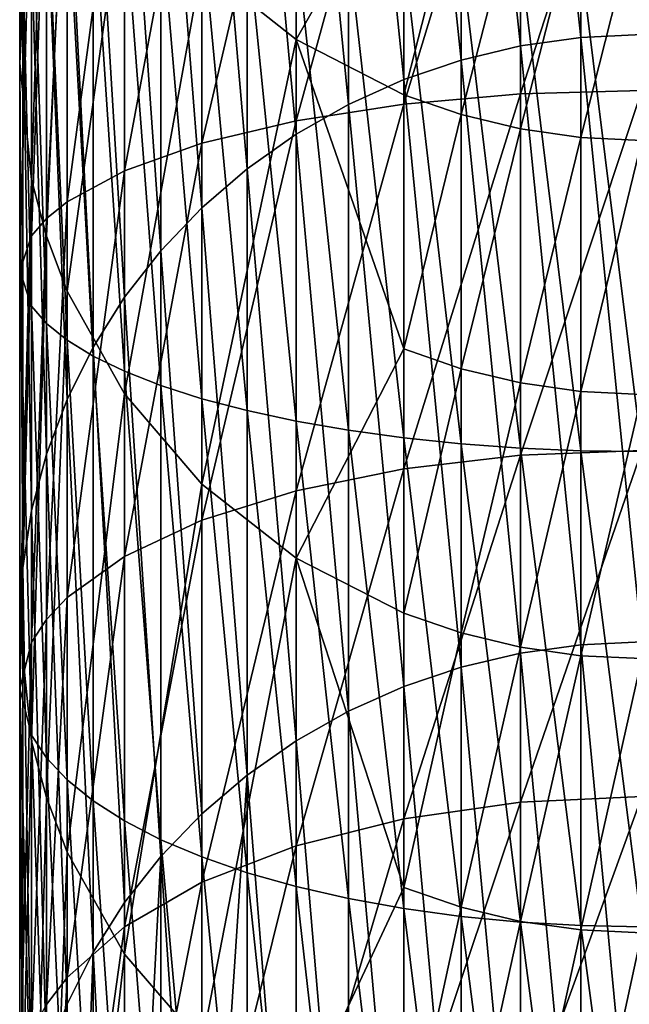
# Model space of a CAD drawing. Header units: metres. Extents: x 1237 to 1550, y -594 to -383.
# Tile 13 of 47: x 1487 to 1495, y -557 to -545. Entities that reach past the tile are written whole.
import ezdxf

# ---------------------------------------------------------------- set-up
doc = ezdxf.new("R2010")
doc.units = ezdxf.units.M

msp = doc.modelspace()

# ---------------------------------------------------------------- linework, layer by layer
at = {"layer": 'None'}
for points in [[(1493.351074, -538.571594, -263.675079), (1494.079102, -538.468262, -263.706329), (1494.079102, -545.302002, -285.414948)], [(1494.814331, -538.433655, -263.716797), (1494.814331, -545.2677, -285.426178), (1494.079102, -538.468262, -263.706329)], [(1494.079102, -538.468262, -263.706329), (1494.814331, -545.2677, -285.426178), (1494.079102, -545.302002, -285.414948)], [(1492.637085, -538.742798, -263.623291), (1493.351074, -538.571594, -263.675079), (1493.351074, -545.404663, -285.381378)], [(1493.351074, -538.571594, -263.675079), (1494.079102, -545.302002, -285.414948), (1493.351074, -545.404663, -285.381378)], [(1491.944092, -538.980164, -263.551514), (1492.637085, -538.742798, -263.623291), (1492.637085, -545.574646, -285.325745)], [(1492.637085, -538.742798, -263.623291), (1493.351074, -545.404663, -285.381378), (1492.637085, -545.574646, -285.325745)], [(1491.278687, -539.281433, -263.460419), (1491.944092, -538.980164, -263.551514), (1491.944092, -545.810303, -285.248596)], [(1491.944092, -538.980164, -263.551514), (1492.637085, -545.574646, -285.325745), (1491.944092, -545.810303, -285.248596)], [(1487.350342, -544.909363, -261.758392), (1487.314331, -545.613037, -261.545593), (1487.314331, -539.318359, -239.850082)], [(1487.314331, -545.613037, -261.545593), (1487.458496, -540.728149, -239.458252), (1487.314331, -539.318359, -239.850082)], [(1490.647339, -539.643616, -263.350861), (1491.278687, -539.281433, -263.460419), (1491.278687, -546.109436, -285.150726)], [(1491.278687, -546.109436, -285.150726), (1491.278687, -539.281433, -263.460419), (1491.944092, -545.810303, -285.248596)], [(1490.648193, -545.326599, -238.180206), (1490.648193, -539.559814, -216.484192), (1489.511475, -544.42804, -238.429947)], [(1491.944946, -543.051636, -227.170486), (1490.648193, -539.559814, -216.484192), (1490.648193, -545.326599, -238.180206)], [(1490.056152, -540.063354, -263.223938), (1490.647339, -539.643616, -263.350861), (1490.647339, -546.469055, -285.03302)], [(1490.647339, -546.469055, -285.03302), (1490.647339, -539.643616, -263.350861), (1491.278687, -546.109436, -285.150726)], [(1489.510864, -540.536499, -263.080841), (1490.056152, -540.063354, -263.223938), (1490.056152, -546.885803, -284.896667)], [(1490.056152, -546.885803, -284.896667), (1490.056152, -540.063354, -263.223938), (1490.647339, -546.469055, -285.03302)], [(1489.016479, -541.058533, -262.922974), (1489.510864, -540.536499, -263.080841), (1489.510864, -547.355591, -284.74292)], [(1489.510864, -547.355591, -284.74292), (1489.510864, -540.536499, -263.080841), (1490.056152, -546.885803, -284.896667)], [(1487.314331, -545.613037, -261.545593), (1487.458496, -547.013611, -261.122009), (1487.458496, -540.728149, -239.458252)], [(1487.458496, -547.013611, -261.122009), (1487.637451, -541.416077, -239.267075), (1487.458496, -540.728149, -239.458252)], [(1488.578125, -541.624451, -262.751831), (1489.016479, -541.058533, -262.922974), (1489.016479, -547.873962, -284.573273)], [(1489.016479, -547.873962, -284.573273), (1489.016479, -541.058533, -262.922974), (1489.510864, -547.355591, -284.74292)], [(1487.458496, -547.013611, -261.122009), (1487.637451, -547.697021, -260.915344), (1487.637451, -541.416077, -239.267075)], [(1487.637451, -547.697021, -260.915344), (1487.885376, -542.08374, -239.081497), (1487.637451, -541.416077, -239.267075)], [(1491.944092, -546.106934, -480.322388), (1491.944092, -541.578491, -481.456787), (1490.647339, -546.308167, -480.985657)], [(1491.944092, -541.578491, -481.456787), (1490.647339, -541.713684, -482.136597), (1490.647339, -546.308167, -480.985657)], [(1493.351074, -545.983032, -479.91394), (1493.351074, -541.495239, -481.038177), (1491.944092, -546.106934, -480.322388)], [(1493.351074, -541.495239, -481.038177), (1491.944092, -541.578491, -481.456787), (1491.944092, -546.106934, -480.322388)], [(1494.814331, -545.941223, -479.776001), (1494.814331, -541.467102, -480.89682), (1493.351074, -545.983032, -479.91394)], [(1494.814331, -541.467102, -480.89682), (1493.351074, -541.495239, -481.038177), (1493.351074, -545.983032, -479.91394)], [(1488.199707, -542.22876, -262.569061), (1488.578125, -541.624451, -262.751831), (1488.578125, -548.435852, -284.389404)], [(1488.578125, -541.624451, -262.751831), (1489.016479, -547.873962, -284.573273), (1488.578125, -548.435852, -284.389404)], [(1490.647339, -546.308167, -480.985657), (1490.647339, -541.713684, -482.136597), (1489.510864, -546.578918, -481.878296)], [(1490.647339, -541.713684, -482.136597), (1489.510864, -541.895691, -483.051483), (1489.510864, -546.578918, -481.878296)], [(1489.510864, -546.578918, -481.878296), (1489.510864, -541.895691, -483.051483), (1488.578125, -546.908875, -482.965942)], [(1489.510864, -541.895691, -483.051483), (1488.578125, -542.117432, -484.166229), (1488.578125, -546.908875, -482.965942)], [(1487.885376, -542.08374, -239.081497), (1487.637451, -547.697021, -260.915344), (1487.885376, -548.360352, -260.714722)], [(1488.578125, -546.908875, -482.965942), (1488.578125, -542.117432, -484.166229), (1487.88501, -547.285278, -484.206848)], [(1488.578125, -542.117432, -484.166229), (1487.88501, -542.370422, -485.438049), (1487.88501, -547.285278, -484.206848)], [(1488.578613, -543.333069, -238.734283), (1487.885376, -542.08374, -239.081497), (1487.885376, -548.360352, -260.714722)], [(1488.199707, -549.035889, -284.193024), (1487.88501, -542.865662, -262.376465), (1488.199707, -542.22876, -262.569061)], [(1488.578125, -548.435852, -284.389404), (1488.199707, -549.035889, -284.193024), (1488.199707, -542.22876, -262.569061)], [(1487.88501, -547.285278, -484.206848), (1487.88501, -542.370422, -485.438049), (1487.637085, -547.48645, -484.870026)], [(1487.88501, -542.370422, -485.438049), (1487.637085, -542.505615, -486.117767), (1487.637085, -547.48645, -484.870026)], [(1487.637085, -547.48645, -484.870026), (1487.637085, -542.505615, -486.117767), (1487.458374, -547.693726, -485.553284)], [(1487.637085, -542.505615, -486.117767), (1487.458374, -542.644897, -486.818054), (1487.458374, -547.693726, -485.553284)], [(1487.458374, -547.693726, -485.553284), (1487.458374, -542.644897, -486.818054), (1487.314331, -548.118469, -486.953522)], [(1487.458374, -542.644897, -486.818054), (1487.314331, -542.930359, -488.253174), (1487.314331, -548.118469, -486.953522)], [(1487.88501, -549.668274, -283.986084), (1487.637085, -543.528992, -262.175842), (1487.88501, -542.865662, -262.376465)], [(1487.88501, -542.865662, -262.376465), (1488.199707, -549.035889, -284.193024), (1487.88501, -549.668274, -283.986084)], [(1487.314331, -548.118469, -486.953522), (1487.314331, -542.930359, -488.253174), (1487.458496, -548.543213, -488.353729)], [(1487.314331, -542.930359, -488.253174), (1487.458496, -543.21582, -489.688293), (1487.458496, -548.543213, -488.353729)], [(1491.944946, -545.994263, -237.994644), (1491.944946, -543.051636, -227.170486), (1490.648193, -545.326599, -238.180206)], [(1491.944946, -543.051636, -227.170486), (1491.944946, -545.994263, -237.994644), (1492.638062, -543.29126, -227.106812)], [(1487.458496, -548.543213, -488.353729), (1487.458496, -543.21582, -489.688293), (1487.637451, -548.750488, -489.036957)], [(1487.458496, -543.21582, -489.688293), (1487.637451, -543.355103, -490.38855), (1487.637451, -548.750488, -489.036957)], [(1487.637451, -548.750488, -489.036957), (1487.637451, -543.355103, -490.38855), (1487.885376, -548.95166, -489.700104)], [(1487.637451, -543.355103, -490.38855), (1487.885376, -543.490295, -491.068237), (1487.885376, -548.95166, -489.700104)], [(1488.578613, -543.333069, -238.734283), (1487.885376, -548.360352, -260.714722), (1488.578613, -549.601501, -260.339386)], [(1489.511475, -544.42804, -238.429947), (1488.578613, -543.333069, -238.734283), (1488.578613, -549.601501, -260.339386)], [(1491.944946, -545.994263, -237.994644), (1492.638062, -546.233093, -237.928268), (1492.638062, -543.29126, -227.106812)], [(1492.638062, -546.233093, -237.928268), (1493.352051, -543.463989, -227.060883), (1492.638062, -543.29126, -227.106812)], [(1492.638062, -546.233093, -237.928268), (1493.352051, -546.405334, -237.880402), (1493.352051, -543.463989, -227.060883)], [(1493.352051, -546.405334, -237.880402), (1494.080078, -543.568298, -227.033173), (1493.352051, -543.463989, -227.060883)], [(1487.637085, -543.528992, -262.175842), (1487.637085, -550.326904, -283.770538), (1487.458374, -544.212463, -261.969147)], [(1487.637085, -550.326904, -283.770538), (1487.637085, -543.528992, -262.175842), (1487.88501, -549.668274, -283.986084)], [(1487.885376, -548.95166, -489.700104), (1487.885376, -543.490295, -491.068237), (1488.200195, -549.144775, -490.336823)], [(1487.885376, -543.490295, -491.068237), (1488.200195, -543.620117, -491.720795), (1488.200195, -549.144775, -490.336823)], [(1493.352051, -546.405334, -237.880402), (1494.080078, -546.509277, -237.851501), (1494.080078, -543.568298, -227.033173)], [(1494.080078, -546.509277, -237.851501), (1494.814331, -543.603088, -227.023911), (1494.080078, -543.568298, -227.033173)], [(1488.200195, -549.144775, -490.336823), (1488.200195, -543.620117, -491.720795), (1488.578613, -549.328064, -490.940918)], [(1488.200195, -543.620117, -491.720795), (1488.578613, -543.743286, -492.339966), (1488.578613, -549.328064, -490.940918)], [(1494.080078, -546.509277, -237.851501), (1494.814331, -546.544006, -237.841858), (1494.814331, -543.603088, -227.023911)], [(1488.578613, -549.328064, -490.940918), (1488.578613, -543.743286, -492.339966), (1489.017212, -549.499634, -491.506622)], [(1488.578613, -543.743286, -492.339966), (1489.017212, -543.858582, -492.919739), (1489.017212, -549.499634, -491.506622)], [(1489.017212, -549.499634, -491.506622), (1489.017212, -543.858582, -492.919739), (1489.511475, -549.657959, -492.028473)], [(1489.017212, -543.858582, -492.919739), (1489.511475, -543.965027, -493.45459), (1489.511475, -549.657959, -492.028473)], [(1489.511475, -549.657959, -492.028473), (1489.511475, -543.965027, -493.45459), (1490.057007, -549.801392, -492.501434)], [(1489.511475, -543.965027, -493.45459), (1490.057007, -544.061401, -493.939331), (1490.057007, -549.801392, -492.501434)], [(1490.057007, -549.801392, -492.501434), (1490.057007, -544.061401, -493.939331), (1490.648193, -549.92865, -492.920959)], [(1490.057007, -544.061401, -493.939331), (1490.648193, -544.146973, -494.369324), (1490.648193, -549.92865, -492.920959)], [(1490.648193, -549.92865, -492.920959), (1490.648193, -544.146973, -494.369324), (1491.279541, -550.038513, -493.28299)], [(1490.648193, -544.146973, -494.369324), (1491.279541, -544.220764, -494.740387), (1491.279541, -550.038513, -493.28299)], [(1487.458374, -551.005493, -283.548462), (1487.350342, -544.909363, -261.758392), (1487.458374, -544.212463, -261.969147)], [(1487.637085, -550.326904, -283.770538), (1487.458374, -551.005493, -283.548462), (1487.458374, -544.212463, -261.969147)], [(1491.279541, -550.038513, -493.28299), (1491.279541, -544.220764, -494.740387), (1491.944946, -550.129822, -493.584076)], [(1491.279541, -544.220764, -494.740387), (1491.944946, -544.282166, -495.04895), (1491.944946, -550.129822, -493.584076)], [(1491.944946, -550.129822, -493.584076), (1491.944946, -544.282166, -495.04895), (1492.638062, -550.201782, -493.821259)], [(1491.944946, -544.282166, -495.04895), (1492.638062, -544.330505, -495.292084), (1492.638062, -550.201782, -493.821259)], [(1492.638062, -550.201782, -493.821259), (1492.638062, -544.330505, -495.292084), (1493.352051, -550.253662, -493.99234)], [(1492.638062, -544.330505, -495.292084), (1493.352051, -544.365356, -495.467407), (1493.352051, -550.253662, -493.99234)], [(1493.352051, -550.253662, -493.99234), (1493.352051, -544.365356, -495.467407), (1494.080078, -550.284973, -494.095581)], [(1493.352051, -544.365356, -495.467407), (1494.080078, -544.386414, -495.573242), (1494.080078, -550.284973, -494.095581)], [(1494.080078, -550.284973, -494.095581), (1494.080078, -544.386414, -495.573242), (1494.814331, -550.295471, -494.130066)], [(1494.080078, -544.386414, -495.573242), (1494.814331, -544.393433, -495.608551), (1494.814331, -550.295471, -494.130066)], [(1489.511475, -544.42804, -238.429947), (1488.578613, -549.601501, -260.339386), (1489.511475, -550.689331, -260.010406)], [(1490.648193, -545.326599, -238.180206), (1489.511475, -544.42804, -238.429947), (1489.511475, -550.689331, -260.010406)], [(1487.350342, -551.697449, -283.322021), (1487.314331, -545.613037, -261.545593), (1487.350342, -544.909363, -261.758392)], [(1487.458374, -551.005493, -283.548462), (1487.350342, -551.697449, -283.322021), (1487.350342, -544.909363, -261.758392)], [(1489.511475, -550.689331, -260.010406), (1490.648193, -551.582031, -259.740417), (1490.648193, -545.326599, -238.180206)], [(1490.648193, -551.582031, -259.740417), (1491.944946, -549.05896, -248.784882), (1490.648193, -545.326599, -238.180206)], [(1490.648193, -545.326599, -238.180206), (1491.944946, -549.05896, -248.784882), (1491.944946, -545.994263, -237.994644)], [(1493.351074, -545.404663, -285.381378), (1494.079102, -545.302002, -285.414948), (1494.079102, -552.62439, -306.963654)], [(1494.814331, -545.2677, -285.426178), (1494.814331, -552.590332, -306.975677), (1494.079102, -545.302002, -285.414948)], [(1494.079102, -545.302002, -285.414948), (1494.814331, -552.590332, -306.975677), (1494.079102, -552.62439, -306.963654)], [(1492.637085, -545.574646, -285.325745), (1493.351074, -545.404663, -285.381378), (1493.351074, -552.726257, -306.927765)], [(1493.351074, -545.404663, -285.381378), (1494.079102, -552.62439, -306.963654), (1493.351074, -552.726257, -306.927765)], [(1487.350342, -551.697449, -283.322021), (1487.314331, -552.396179, -283.093353), (1487.314331, -545.613037, -261.545593)], [(1487.314331, -552.396179, -283.093353), (1487.458496, -547.013611, -261.122009), (1487.314331, -545.613037, -261.545593)], [(1491.944092, -545.810303, -285.248596), (1492.637085, -545.574646, -285.325745), (1492.637085, -552.894958, -306.868317)], [(1492.637085, -545.574646, -285.325745), (1493.351074, -552.726257, -306.927765), (1492.637085, -552.894958, -306.868317)], [(1491.944092, -545.810303, -285.248596), (1491.944092, -553.128845, -306.785889), (1491.278687, -546.109436, -285.150726)], [(1491.944092, -553.128845, -306.785889), (1491.944092, -545.810303, -285.248596), (1492.637085, -552.894958, -306.868317)], [(1494.814331, -550.283936, -478.222107), (1494.814331, -545.941223, -479.776001), (1493.351074, -550.33905, -478.355255)], [(1494.814331, -545.941223, -479.776001), (1493.351074, -545.983032, -479.91394), (1493.351074, -550.33905, -478.355255)], [(1493.351074, -550.33905, -478.355255), (1493.351074, -545.983032, -479.91394), (1491.944092, -550.502441, -478.749603)], [(1493.351074, -545.983032, -479.91394), (1491.944092, -546.106934, -480.322388), (1491.944092, -550.502441, -478.749603)], [(1491.944946, -549.05896, -248.784882), (1492.638062, -546.233093, -237.928268), (1491.944946, -545.994263, -237.994644)], [(1491.944092, -550.502441, -478.749603), (1491.944092, -546.106934, -480.322388), (1490.647339, -550.767639, -479.389984)], [(1491.944092, -546.106934, -480.322388), (1490.647339, -546.308167, -480.985657), (1490.647339, -550.767639, -479.389984)], [(1491.278687, -546.109436, -285.150726), (1491.278687, -553.425659, -306.681274), (1490.647339, -546.469055, -285.03302)], [(1491.944092, -553.128845, -306.785889), (1491.278687, -553.425659, -306.681274), (1491.278687, -546.109436, -285.150726)], [(1490.647339, -550.767639, -479.389984), (1490.647339, -546.308167, -480.985657), (1489.510864, -551.124634, -480.25177)], [(1490.647339, -546.308167, -480.985657), (1489.510864, -546.578918, -481.878296), (1489.510864, -551.124634, -480.25177)], [(1491.944946, -549.05896, -248.784882), (1492.638062, -549.296997, -248.71582), (1492.638062, -546.233093, -237.928268)], [(1492.638062, -549.296997, -248.71582), (1493.352051, -546.405334, -237.880402), (1492.638062, -546.233093, -237.928268)], [(1492.638062, -549.296997, -248.71582), (1493.352051, -549.468689, -248.666), (1493.352051, -546.405334, -237.880402)], [(1493.352051, -549.468689, -248.666), (1494.080078, -546.509277, -237.851501), (1493.352051, -546.405334, -237.880402)], [(1490.647339, -546.469055, -285.03302), (1490.647339, -553.782532, -306.555481), (1490.056152, -546.885803, -284.896667)], [(1491.278687, -553.425659, -306.681274), (1490.647339, -553.782532, -306.555481), (1490.647339, -546.469055, -285.03302)], [(1493.352051, -549.468689, -248.666), (1494.080078, -549.572327, -248.635941), (1494.080078, -546.509277, -237.851501)], [(1494.080078, -549.572327, -248.635941), (1494.814331, -546.544006, -237.841858), (1494.080078, -546.509277, -237.851501)], [(1494.814331, -549.606934, -248.6259), (1494.814331, -546.544006, -237.841858), (1494.080078, -549.572327, -248.635941)], [(1489.510864, -551.124634, -480.25177), (1489.510864, -546.578918, -481.878296), (1488.578125, -551.55957, -481.301849)], [(1489.510864, -546.578918, -481.878296), (1488.578125, -546.908875, -482.965942), (1488.578125, -551.55957, -481.301849)], [(1488.578125, -551.55957, -481.301849), (1488.578125, -546.908875, -482.965942), (1487.88501, -552.055847, -482.499878)], [(1488.578125, -546.908875, -482.965942), (1487.88501, -547.285278, -484.206848), (1487.88501, -552.055847, -482.499878)], [(1490.056152, -546.885803, -284.896667), (1490.056152, -554.196045, -306.409729), (1489.510864, -547.355591, -284.74292)], [(1490.647339, -553.782532, -306.555481), (1490.056152, -554.196045, -306.409729), (1490.056152, -546.885803, -284.896667)], [(1487.314331, -552.396179, -283.093353), (1487.458496, -553.786804, -282.638245), (1487.458496, -547.013611, -261.122009)], [(1487.458496, -553.786804, -282.638245), (1487.637451, -547.697021, -260.915344), (1487.458496, -547.013611, -261.122009)], [(1487.88501, -552.055847, -482.499878), (1487.88501, -547.285278, -484.206848), (1487.637085, -552.321045, -483.140137)], [(1487.88501, -547.285278, -484.206848), (1487.637085, -547.48645, -484.870026), (1487.637085, -552.321045, -483.140137)], [(1489.510864, -547.355591, -284.74292), (1489.510864, -554.662292, -306.245392), (1489.016479, -547.873962, -284.573273)], [(1490.056152, -554.196045, -306.409729), (1489.510864, -554.662292, -306.245392), (1489.510864, -547.355591, -284.74292)], [(1487.637085, -552.321045, -483.140137), (1487.637085, -547.48645, -484.870026), (1487.458374, -552.594299, -483.799774)], [(1487.637085, -547.48645, -484.870026), (1487.458374, -547.693726, -485.553284), (1487.458374, -552.594299, -483.799774)], [(1487.458374, -552.594299, -483.799774), (1487.458374, -547.693726, -485.553284), (1487.314331, -553.154236, -485.151642)], [(1487.458374, -547.693726, -485.553284), (1487.314331, -548.118469, -486.953522), (1487.314331, -553.154236, -485.151642)], [(1487.637451, -547.697021, -260.915344), (1487.458496, -553.786804, -282.638245), (1487.637451, -554.465393, -282.416199)], [(1487.885376, -548.360352, -260.714722), (1487.637451, -547.697021, -260.915344), (1487.637451, -554.465393, -282.416199)], [(1488.578125, -548.435852, -284.389404), (1489.016479, -547.873962, -284.573273), (1489.016479, -555.176636, -306.064117)], [(1489.016479, -547.873962, -284.573273), (1489.510864, -554.662292, -306.245392), (1489.016479, -555.176636, -306.064117)], [(1487.314331, -553.154236, -485.151642), (1487.314331, -548.118469, -486.953522), (1487.458496, -553.714172, -486.503479)], [(1487.314331, -548.118469, -486.953522), (1487.458496, -548.543213, -488.353729), (1487.458496, -553.714172, -486.503479)], [(1487.885376, -548.360352, -260.714722), (1487.637451, -554.465393, -282.416199), (1487.885376, -555.124023, -282.200653)], [(1488.578613, -549.601501, -260.339386), (1487.885376, -548.360352, -260.714722), (1487.885376, -555.124023, -282.200653)], [(1488.578125, -555.734253, -305.867584), (1488.199707, -549.035889, -284.193024), (1488.578125, -548.435852, -284.389404)], [(1489.016479, -555.176636, -306.064117), (1488.578125, -555.734253, -305.867584), (1488.578125, -548.435852, -284.389404)], [(1487.458496, -553.714172, -486.503479), (1487.458496, -548.543213, -488.353729), (1487.637451, -553.987427, -487.163116)], [(1487.458496, -548.543213, -488.353729), (1487.637451, -548.750488, -489.036957), (1487.637451, -553.987427, -487.163116)], [(1487.637451, -553.987427, -487.163116), (1487.637451, -548.750488, -489.036957), (1487.885376, -554.252625, -487.803345)], [(1487.637451, -548.750488, -489.036957), (1487.885376, -548.95166, -489.700104), (1487.885376, -554.252625, -487.803345)], [(1488.199707, -549.035889, -284.193024), (1488.199707, -556.329712, -305.657715), (1487.88501, -549.668274, -283.986084)], [(1487.885376, -554.252625, -487.803345), (1487.885376, -548.95166, -489.700104), (1488.200195, -554.507202, -488.41806)], [(1487.885376, -548.95166, -489.700104), (1488.200195, -549.144775, -490.336823), (1488.200195, -554.507202, -488.41806)], [(1488.578125, -555.734253, -305.867584), (1488.199707, -556.329712, -305.657715), (1488.199707, -549.035889, -284.193024)], [(1488.200195, -554.507202, -488.41806), (1488.200195, -549.144775, -490.336823), (1488.578613, -554.748779, -489.001282)], [(1488.200195, -549.144775, -490.336823), (1488.578613, -549.328064, -490.940918), (1488.578613, -554.748779, -489.001282)], [(1490.648193, -551.582031, -259.740417), (1491.944946, -552.2453, -259.539825), (1491.944946, -549.05896, -248.784882)], [(1491.944946, -552.2453, -259.539825), (1492.638062, -549.296997, -248.71582), (1491.944946, -549.05896, -248.784882)], [(1488.578613, -554.748779, -489.001282), (1488.578613, -549.328064, -490.940918), (1489.017212, -554.975037, -489.547455)], [(1488.578613, -549.328064, -490.940918), (1489.017212, -549.499634, -491.506622), (1489.017212, -554.975037, -489.547455)], [(1491.944946, -552.2453, -259.539825), (1492.638062, -552.482605, -259.468079), (1492.638062, -549.296997, -248.71582)], [(1492.638062, -552.482605, -259.468079), (1493.352051, -549.468689, -248.666), (1492.638062, -549.296997, -248.71582)], [(1489.017212, -554.975037, -489.547455), (1489.017212, -549.499634, -491.506622), (1489.511475, -555.183716, -490.05127)], [(1489.017212, -549.499634, -491.506622), (1489.511475, -549.657959, -492.028473), (1489.511475, -555.183716, -490.05127)], [(1492.638062, -552.482605, -259.468079), (1493.352051, -552.653687, -259.416321), (1493.352051, -549.468689, -248.666)], [(1493.352051, -552.653687, -259.416321), (1494.080078, -549.572327, -248.635941), (1493.352051, -549.468689, -248.666)], [(1488.578613, -549.601501, -260.339386), (1487.885376, -555.124023, -282.200653), (1488.578613, -556.356323, -281.797363)], [(1489.511475, -550.689331, -260.010406), (1488.578613, -549.601501, -260.339386), (1488.578613, -556.356323, -281.797363)], [(1494.080078, -552.756958, -259.385071), (1494.080078, -549.572327, -248.635941), (1493.352051, -552.653687, -259.416321)], [(1494.814331, -549.606934, -248.6259), (1494.080078, -549.572327, -248.635941), (1494.080078, -552.756958, -259.385071)], [(1494.814331, -552.791443, -259.374664), (1494.814331, -549.606934, -248.6259), (1494.080078, -552.756958, -259.385071)], [(1487.88501, -556.957275, -305.436523), (1487.637085, -550.326904, -283.770538), (1487.88501, -549.668274, -283.986084)], [(1487.88501, -549.668274, -283.986084), (1488.199707, -556.329712, -305.657715), (1487.88501, -556.957275, -305.436523)], [(1489.511475, -555.183716, -490.05127), (1489.511475, -549.657959, -492.028473), (1490.057007, -555.372864, -490.507874)], [(1489.511475, -549.657959, -492.028473), (1490.057007, -549.801392, -492.501434), (1490.057007, -555.372864, -490.507874)], [(1490.057007, -555.372864, -490.507874), (1490.057007, -549.801392, -492.501434), (1490.648193, -555.540649, -490.912903)], [(1490.057007, -549.801392, -492.501434), (1490.648193, -549.92865, -492.920959), (1490.648193, -555.540649, -490.912903)], [(1490.648193, -555.540649, -490.912903), (1490.648193, -549.92865, -492.920959), (1491.279541, -555.685425, -491.262421)], [(1490.648193, -549.92865, -492.920959), (1491.279541, -550.038513, -493.28299), (1491.279541, -555.685425, -491.262421)], [(1491.279541, -555.685425, -491.262421), (1491.279541, -550.038513, -493.28299), (1491.944946, -555.805786, -491.553101)], [(1491.279541, -550.038513, -493.28299), (1491.944946, -550.129822, -493.584076), (1491.944946, -555.805786, -491.553101)], [(1491.944946, -555.805786, -491.553101), (1491.944946, -550.129822, -493.584076), (1492.638062, -555.900635, -491.782135)], [(1491.944946, -550.129822, -493.584076), (1492.638062, -550.201782, -493.821259), (1492.638062, -555.900635, -491.782135)], [(1492.638062, -555.900635, -491.782135), (1492.638062, -550.201782, -493.821259), (1493.352051, -555.969055, -491.947266)], [(1492.638062, -550.201782, -493.821259), (1493.352051, -550.253662, -493.99234), (1493.352051, -555.969055, -491.947266)], [(1487.637085, -557.610901, -305.206146), (1487.458374, -551.005493, -283.548462), (1487.637085, -550.326904, -283.770538)], [(1487.88501, -556.957275, -305.436523), (1487.637085, -557.610901, -305.206146), (1487.637085, -550.326904, -283.770538)], [(1493.351074, -554.521423, -476.377228), (1493.351074, -550.33905, -478.355255), (1491.944092, -554.722595, -476.753662)], [(1493.351074, -550.33905, -478.355255), (1491.944092, -550.502441, -478.749603), (1491.944092, -554.722595, -476.753662)], [(1494.814331, -554.453491, -476.250122), (1494.814331, -550.283936, -478.222107), (1493.351074, -554.521423, -476.377228)], [(1494.814331, -550.283936, -478.222107), (1493.351074, -550.33905, -478.355255), (1493.351074, -554.521423, -476.377228)], [(1493.352051, -555.969055, -491.947266), (1493.352051, -550.253662, -493.99234), (1494.080078, -556.010376, -492.046967)], [(1493.352051, -550.253662, -493.99234), (1494.080078, -550.284973, -494.095581), (1494.080078, -556.010376, -492.046967)], [(1494.080078, -556.010376, -492.046967), (1494.080078, -550.284973, -494.095581), (1494.814331, -556.02417, -492.080231)], [(1494.080078, -550.284973, -494.095581), (1494.814331, -550.295471, -494.130066), (1494.814331, -556.02417, -492.080231)], [(1491.944092, -554.722595, -476.753662), (1491.944092, -550.502441, -478.749603), (1490.647339, -555.049377, -477.364929)], [(1491.944092, -550.502441, -478.749603), (1490.647339, -550.767639, -479.389984), (1490.647339, -555.049377, -477.364929)], [(1488.578613, -556.356323, -281.797363), (1489.511475, -557.436462, -281.443909), (1489.511475, -550.689331, -260.010406)], [(1489.511475, -557.436462, -281.443909), (1490.648193, -551.582031, -259.740417), (1489.511475, -550.689331, -260.010406)], [(1490.647339, -555.049377, -477.364929), (1490.647339, -550.767639, -479.389984), (1489.510864, -555.489075, -478.187592)], [(1490.647339, -550.767639, -479.389984), (1489.510864, -551.124634, -480.25177), (1489.510864, -555.489075, -478.187592)], [(1487.458374, -558.284241, -304.968811), (1487.350342, -551.697449, -283.322021), (1487.458374, -551.005493, -283.548462)], [(1487.637085, -557.610901, -305.206146), (1487.458374, -558.284241, -304.968811), (1487.458374, -551.005493, -283.548462)], [(1489.510864, -555.489075, -478.187592), (1489.510864, -551.124634, -480.25177), (1488.578125, -556.024841, -479.189972)], [(1489.510864, -551.124634, -480.25177), (1488.578125, -551.55957, -481.301849), (1488.578125, -556.024841, -479.189972)], [(1488.578125, -556.024841, -479.189972), (1488.578125, -551.55957, -481.301849), (1487.88501, -556.636108, -480.333588)], [(1488.578125, -551.55957, -481.301849), (1487.88501, -552.055847, -482.499878), (1487.88501, -556.636108, -480.333588)], [(1489.511475, -557.436462, -281.443909), (1490.648193, -558.322876, -281.153809), (1490.648193, -551.582031, -259.740417)], [(1490.648193, -558.322876, -281.153809), (1491.944946, -555.552979, -270.258087), (1490.648193, -551.582031, -259.740417)], [(1490.648193, -551.582031, -259.740417), (1491.944946, -555.552979, -270.258087), (1491.944946, -552.2453, -259.539825)], [(1487.350342, -558.970947, -304.726776), (1487.314331, -552.396179, -283.093353), (1487.350342, -551.697449, -283.322021)], [(1487.458374, -558.284241, -304.968811), (1487.350342, -558.970947, -304.726776), (1487.350342, -551.697449, -283.322021)], [(1487.88501, -556.636108, -480.333588), (1487.88501, -552.055847, -482.499878), (1487.637085, -556.96283, -480.944794)], [(1487.88501, -552.055847, -482.499878), (1487.637085, -552.321045, -483.140137), (1487.637085, -556.96283, -480.944794)], [(1491.944946, -555.552979, -270.258087), (1492.638062, -552.482605, -259.468079), (1491.944946, -552.2453, -259.539825)], [(1487.637085, -556.96283, -480.944794), (1487.637085, -552.321045, -483.140137), (1487.458374, -557.299377, -481.574463)], [(1487.637085, -552.321045, -483.140137), (1487.458374, -552.594299, -483.799774), (1487.458374, -557.299377, -481.574463)], [(1487.350342, -558.970947, -304.726776), (1487.314331, -559.664307, -304.482422), (1487.314331, -552.396179, -283.093353)], [(1487.314331, -559.664307, -304.482422), (1487.458496, -553.786804, -282.638245), (1487.314331, -552.396179, -283.093353)], [(1491.944946, -555.552979, -270.258087), (1492.638062, -555.789368, -270.183655), (1492.638062, -552.482605, -259.468079)], [(1492.638062, -555.789368, -270.183655), (1493.352051, -552.653687, -259.416321), (1492.638062, -552.482605, -259.468079)], [(1487.458374, -557.299377, -481.574463), (1487.458374, -552.594299, -483.799774), (1487.314331, -557.989136, -482.864929)], [(1487.458374, -552.594299, -483.799774), (1487.314331, -553.154236, -485.151642), (1487.314331, -557.989136, -482.864929)], [(1494.079102, -552.62439, -306.963654), (1494.814331, -552.590332, -306.975677), (1494.814331, -560.397888, -328.354248)], [(1492.637085, -552.894958, -306.868317), (1493.351074, -552.726257, -306.927765), (1493.351074, -560.532715, -328.303284)], [(1493.352051, -555.9599, -270.129974), (1493.352051, -552.653687, -259.416321), (1492.638062, -555.789368, -270.183655)], [(1493.351074, -552.726257, -306.927765), (1494.079102, -552.62439, -306.963654), (1494.079102, -560.431702, -328.341461)], [(1493.351074, -560.532715, -328.303284), (1493.351074, -552.726257, -306.927765), (1494.079102, -560.431702, -328.341461)], [(1494.080078, -552.756958, -259.385071), (1493.352051, -552.653687, -259.416321), (1493.352051, -555.9599, -270.129974)], [(1494.079102, -560.431702, -328.341461), (1494.079102, -552.62439, -306.963654), (1494.814331, -560.397888, -328.354248)], [(1494.080078, -556.062805, -270.097565), (1494.080078, -552.756958, -259.385071), (1493.352051, -555.9599, -270.129974)], [(1494.814331, -552.791443, -259.374664), (1494.080078, -552.756958, -259.385071), (1494.080078, -556.062805, -270.097565)], [(1494.814331, -556.097168, -270.086761), (1494.814331, -552.791443, -259.374664), (1494.080078, -556.062805, -270.097565)], [(1491.944092, -553.128845, -306.785889), (1492.637085, -552.894958, -306.868317), (1492.637085, -560.700012, -328.240021)], [(1492.637085, -560.700012, -328.240021), (1492.637085, -552.894958, -306.868317), (1493.351074, -560.532715, -328.303284)], [(1487.314331, -557.989136, -482.864929), (1487.314331, -553.154236, -485.151642), (1487.458496, -558.678894, -484.155396)], [(1487.314331, -553.154236, -485.151642), (1487.458496, -553.714172, -486.503479), (1487.458496, -558.678894, -484.155396)], [(1491.278687, -553.425659, -306.681274), (1491.944092, -553.128845, -306.785889), (1491.944092, -560.931946, -328.152344)], [(1491.944092, -560.931946, -328.152344), (1491.944092, -553.128845, -306.785889), (1492.637085, -560.700012, -328.240021)], [(1490.647339, -553.782532, -306.555481), (1491.278687, -553.425659, -306.681274), (1491.278687, -561.226318, -328.041046)], [(1491.278687, -561.226318, -328.041046), (1491.278687, -553.425659, -306.681274), (1491.944092, -560.931946, -328.152344)], [(1487.458496, -553.786804, -282.638245), (1487.314331, -559.664307, -304.482422), (1487.458496, -561.044312, -303.996002)], [(1487.458496, -558.678894, -484.155396), (1487.458496, -553.714172, -486.503479), (1487.637451, -559.015503, -484.785065)], [(1487.458496, -553.714172, -486.503479), (1487.637451, -553.987427, -487.163116), (1487.637451, -559.015503, -484.785065)], [(1487.637451, -554.465393, -282.416199), (1487.458496, -553.786804, -282.638245), (1487.458496, -561.044312, -303.996002)], [(1490.056152, -554.196045, -306.409729), (1490.647339, -553.782532, -306.555481), (1490.647339, -561.580322, -327.907227)], [(1490.647339, -561.580322, -327.907227), (1490.647339, -553.782532, -306.555481), (1491.278687, -561.226318, -328.041046)], [(1487.637451, -559.015503, -484.785065), (1487.637451, -553.987427, -487.163116), (1487.885376, -559.342163, -485.39621)], [(1487.637451, -553.987427, -487.163116), (1487.885376, -554.252625, -487.803345), (1487.885376, -559.342163, -485.39621)], [(1487.885376, -559.342163, -485.39621), (1487.885376, -554.252625, -487.803345), (1488.200195, -559.655823, -485.983002)], [(1487.885376, -554.252625, -487.803345), (1488.200195, -554.507202, -488.41806), (1488.200195, -559.655823, -485.983002)], [(1489.510864, -554.662292, -306.245392), (1490.056152, -554.196045, -306.409729), (1489.510864, -562.45282, -327.577362)], [(1489.510864, -562.45282, -327.577362), (1490.056152, -554.196045, -306.409729), (1490.647339, -561.580322, -327.907227)], [(1487.637451, -554.465393, -282.416199), (1487.458496, -561.044312, -303.996002), (1487.637451, -561.717712, -303.758698)], [(1487.885376, -555.124023, -282.200653), (1487.637451, -554.465393, -282.416199), (1487.637451, -561.717712, -303.758698)], [(1488.200195, -559.655823, -485.983002), (1488.200195, -554.507202, -488.41806), (1488.578613, -559.953369, -486.539764)], [(1488.200195, -554.507202, -488.41806), (1488.578613, -554.748779, -489.001282), (1488.578613, -559.953369, -486.539764)], [(1494.814331, -558.409668, -473.878967), (1494.814331, -554.453491, -476.250122), (1493.351074, -558.489746, -473.99881)], [(1494.814331, -554.453491, -476.250122), (1493.351074, -554.521423, -476.377228), (1493.351074, -558.489746, -473.99881)], [(1493.351074, -558.489746, -473.99881), (1493.351074, -554.521423, -476.377228), (1491.944092, -558.726868, -474.353699)], [(1493.351074, -554.521423, -476.377228), (1491.944092, -554.722595, -476.753662), (1491.944092, -558.726868, -474.353699)], [(1488.578613, -559.953369, -486.539764), (1488.578613, -554.748779, -489.001282), (1489.017212, -560.232056, -487.061096)], [(1488.578613, -554.748779, -489.001282), (1489.017212, -554.975037, -489.547455), (1489.017212, -560.232056, -487.061096)], [(1489.016479, -555.176636, -306.064117), (1489.510864, -554.662292, -306.245392), (1489.510864, -562.45282, -327.577362)], [(1491.944092, -558.726868, -474.353699), (1491.944092, -554.722595, -476.753662), (1490.647339, -559.111938, -474.930023)], [(1491.944092, -554.722595, -476.753662), (1490.647339, -555.049377, -477.364929), (1490.647339, -559.111938, -474.930023)], [(1489.017212, -560.232056, -487.061096), (1489.017212, -554.975037, -489.547455), (1489.511475, -560.489136, -487.542053)], [(1489.017212, -554.975037, -489.547455), (1489.511475, -555.183716, -490.05127), (1489.511475, -560.489136, -487.542053)], [(1490.647339, -559.111938, -474.930023), (1490.647339, -555.049377, -477.364929), (1489.510864, -559.630188, -475.705597)], [(1490.647339, -555.049377, -477.364929), (1489.510864, -555.489075, -478.187592), (1489.510864, -559.630188, -475.705597)], [(1487.885376, -555.124023, -282.200653), (1487.637451, -561.717712, -303.758698), (1487.885376, -562.371277, -303.52832)], [(1488.578613, -556.356323, -281.797363), (1487.885376, -555.124023, -282.200653), (1487.885376, -562.371277, -303.52832)], [(1489.510864, -562.45282, -327.577362), (1488.578125, -563.515991, -327.175415), (1489.016479, -555.176636, -306.064117)], [(1488.578125, -563.515991, -327.175415), (1488.578125, -555.734253, -305.867584), (1489.016479, -555.176636, -306.064117)], [(1489.511475, -560.489136, -487.542053), (1489.511475, -555.183716, -490.05127), (1490.057007, -560.722107, -487.977936)], [(1489.511475, -555.183716, -490.05127), (1490.057007, -555.372864, -490.507874), (1490.057007, -560.722107, -487.977936)], [(1490.057007, -560.722107, -487.977936), (1490.057007, -555.372864, -490.507874), (1490.648193, -560.928772, -488.364563)], [(1490.057007, -555.372864, -490.507874), (1490.648193, -555.540649, -490.912903), (1490.648193, -560.928772, -488.364563)], [(1489.510864, -559.630188, -475.705597), (1489.510864, -555.489075, -478.187592), (1488.578125, -560.261658, -476.650665)], [(1489.510864, -555.489075, -478.187592), (1488.578125, -556.024841, -479.189972), (1488.578125, -560.261658, -476.650665)], [(1490.648193, -560.928772, -488.364563), (1490.648193, -555.540649, -490.912903), (1491.279541, -561.107117, -488.698212)], [(1490.648193, -555.540649, -490.912903), (1491.279541, -555.685425, -491.262421), (1491.279541, -561.107117, -488.698212)], [(1490.648193, -558.322876, -281.153809), (1491.944946, -558.981445, -280.938293), (1491.944946, -555.552979, -270.258087)], [(1491.944946, -558.981445, -280.938293), (1492.638062, -555.789368, -270.183655), (1491.944946, -555.552979, -270.258087)], [(1491.279541, -561.107117, -488.698212), (1491.279541, -555.685425, -491.262421), (1491.944946, -561.255432, -488.975677)], [(1491.279541, -555.685425, -491.262421), (1491.944946, -555.805786, -491.553101), (1491.944946, -561.255432, -488.975677)], [(1488.578125, -555.734253, -305.867584), (1488.578125, -563.515991, -327.175415), (1488.199707, -556.329712, -305.657715)], [(1492.638062, -559.217041, -280.861206), (1492.638062, -555.789368, -270.183655), (1491.944946, -558.981445, -280.938293)], [(1491.944946, -561.255432, -488.975677), (1491.944946, -555.805786, -491.553101), (1492.638062, -561.372253, -489.194305)], [(1491.944946, -555.805786, -491.553101), (1492.638062, -555.900635, -491.782135), (1492.638062, -561.372253, -489.194305)], [(1493.352051, -555.9599, -270.129974), (1492.638062, -555.789368, -270.183655), (1492.638062, -559.217041, -280.861206)], [(1492.638062, -561.372253, -489.194305), (1492.638062, -555.900635, -491.782135), (1493.352051, -561.456543, -489.351959)], [(1492.638062, -555.900635, -491.782135), (1493.352051, -555.969055, -491.947266), (1493.352051, -561.456543, -489.351959)], [(1488.578125, -560.261658, -476.650665), (1488.578125, -556.024841, -479.189972), (1487.88501, -560.982056, -477.728851)], [(1488.578125, -556.024841, -479.189972), (1487.88501, -556.636108, -480.333588), (1487.88501, -560.982056, -477.728851)], [(1493.352051, -559.386902, -280.805603), (1493.352051, -555.9599, -270.129974), (1492.638062, -559.217041, -280.861206)], [(1494.080078, -556.062805, -270.097565), (1493.352051, -555.9599, -270.129974), (1493.352051, -559.386902, -280.805603)], [(1493.352051, -561.456543, -489.351959), (1493.352051, -555.969055, -491.947266), (1494.080078, -561.507385, -489.447113)], [(1493.352051, -555.969055, -491.947266), (1494.080078, -556.010376, -492.046967), (1494.080078, -561.507385, -489.447113)], [(1494.080078, -561.507385, -489.447113), (1494.080078, -556.010376, -492.046967), (1494.814331, -561.524414, -489.478882)], [(1494.080078, -556.010376, -492.046967), (1494.814331, -556.02417, -492.080231), (1494.814331, -561.524414, -489.478882)], [(1494.080078, -559.489502, -280.772034), (1494.080078, -556.062805, -270.097565), (1493.352051, -559.386902, -280.805603)], [(1494.814331, -556.097168, -270.086761), (1494.080078, -556.062805, -270.097565), (1494.080078, -559.489502, -280.772034)], [(1494.814331, -559.523682, -280.760834), (1494.814331, -556.097168, -270.086761), (1494.080078, -559.489502, -280.772034)], [(1488.578125, -563.515991, -327.175415), (1487.88501, -564.728943, -326.716858), (1488.199707, -556.329712, -305.657715)], [(1488.199707, -556.329712, -305.657715), (1487.88501, -564.728943, -326.716858), (1487.88501, -556.957275, -305.436523)], [(1487.885376, -562.371277, -303.52832), (1488.578613, -563.594177, -303.09729), (1488.578613, -556.356323, -281.797363)], [(1488.578613, -563.594177, -303.09729), (1489.511475, -557.436462, -281.443909), (1488.578613, -556.356323, -281.797363)], [(1487.88501, -560.982056, -477.728851), (1487.88501, -556.636108, -480.333588), (1487.637085, -561.367065, -478.305084)], [(1487.88501, -556.636108, -480.333588), (1487.637085, -556.96283, -480.944794), (1487.637085, -561.367065, -478.305084)], [(1487.88501, -564.728943, -326.716858), (1487.637085, -557.610901, -305.206146), (1487.88501, -556.957275, -305.436523)]]:
    msp.add_3dface(points, dxfattribs=at)

doc.saveas('drawing.dxf')
